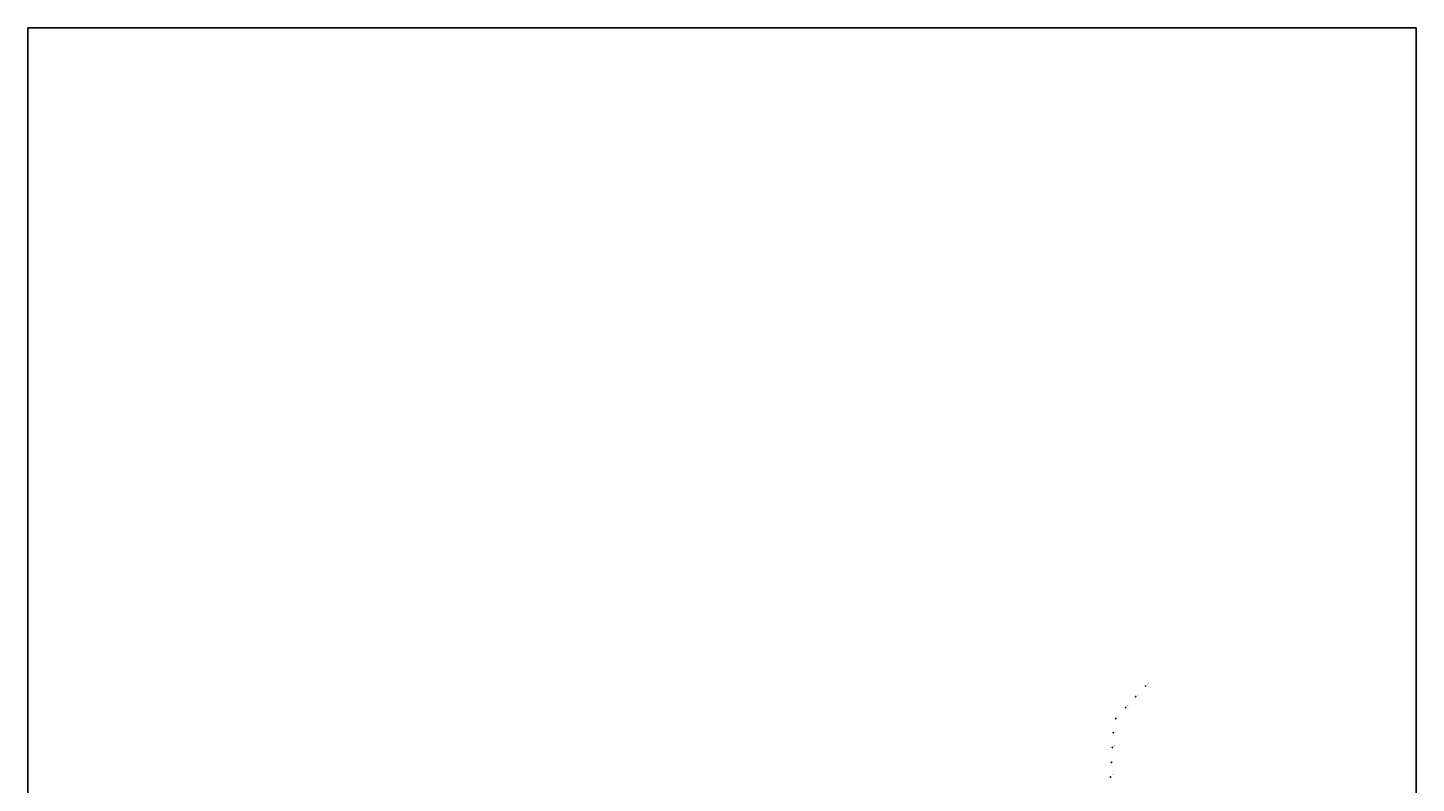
# Model space of a CAD drawing. Header units: metres. Extents: x 48539 to 58503, y 372332 to 382561.
# Tile 9 of 9: x 48539 to 57954, y 377439 to 382561. Entities that reach past the tile are written whole.
import ezdxf

# ---------------------------------------------------------------- set-up
doc = ezdxf.new("R2010")
doc.units = ezdxf.units.M
doc.header["$XCLIPFRAME"] = 2
for name, color, linetype in [('852', 7, 'Continuous'), ('B-WA-OG-DIJKPAAL-S', 250, 'Continuous'), ('B-WA-OG-DIJKPAALNUMMER-S', 1, 'Continuous')]:
    doc.layers.add(name, color=color, linetype=linetype)
doc.layers.add('X-XX-AL-LUCHTFOTO-S', color=254, linetype='Continuous', lineweight=25)
doc.styles.add('NLCS-ISO', font='NLCS-ISO.ttf')
picture_1 = doc.add_image_def('image1.ecw', size_in_pixel=(825000, 825000))

# ---------------------------------------------------------------- blocks, each defined once
blk = doc.blocks.new('141', base_point=(14680.188, 371657.768774))
at = {"layer": '852'}
blk.add_polyline3d([(14680.063, 371657.550024, 0), (14679.96925, 371657.643774, 0), (14679.938, 371657.737524, 0), (14679.938, 371657.768774, 0), (14679.938, 371657.800024, 0), (14679.96925, 371657.893774, 0), (14680.063, 371657.987524, 0), (14680.15675, 371658.018774, 0), (14680.21925, 371658.018774, 0), (14680.313, 371657.987524, 0), (14680.40675, 371657.893774, 0), (14680.438, 371657.800024, 0), (14680.438, 371657.768774, 0), (14680.438, 371657.737524, 0), (14680.40675, 371657.643774, 0), (14680.313, 371657.550024, 0), (14680.21925, 371657.518774, 0), (14680.15675, 371657.518774, 0)], close=True, dxfattribs=at)
for points in [[(14679.938, 371657.768774, 0), (14680.438, 371657.768774, 0)], [(14680.188, 371657.518774, 0), (14680.188, 371658.018774, 0)]]:
    blk.add_polyline3d(points, dxfattribs=at)

msp = doc.modelspace()

# ---------------------------------------------------------------- block references
at = {"layer": 'B-WA-OG-DIJKPAAL-S', "xscale": 5, "yscale": 5, "zscale": 5}
for p in [(56118.8, 378099), (56051.2, 378025.3), (55983.5, 377951.7), (55916.4, 377877.6), (55899.3, 377780.9), (55893, 377681.1), (55886.7, 377581.3), (55880.3, 377481.5)]:
    msp.add_blockref('141', p, dxfattribs=at)

# ---------------------------------------------------------------- texts
at = {"layer": 'B-WA-OG-DIJKPAALNUMMER-S', "style": 'NLCS-ISO'}
for s, p in [('dp 279', (56120.5, 378100.8)), ('dp 280', (56052.9, 378027.2)), ('dp 281', (55985.2, 377953.6)), ('dp 282', (55918.1, 377879.5)), ('dp 283', (55901, 377782.7)), ('dp 284', (55894.7, 377682.9)), ('dp 285', (55888.4, 377583.1)), ('dp 286', (55882.1, 377483.3))]:
    msp.add_text(s, height=5, rotation=30.5, dxfattribs=at).set_placement(p)

# ---------------------------------------------------------------- pictures from other files: only their frames are drawn
at = {"layer": 'X-XX-AL-LUCHTFOTO-S'}
image = msp.add_image(picture_1, insert=(13000, 357000), size_in_units=(66000, 66000), dxfattribs=at)
image.set_boundary_path([(444241, 505487.7), (561922, 633352.6)])

doc.saveas('drawing.dxf')
